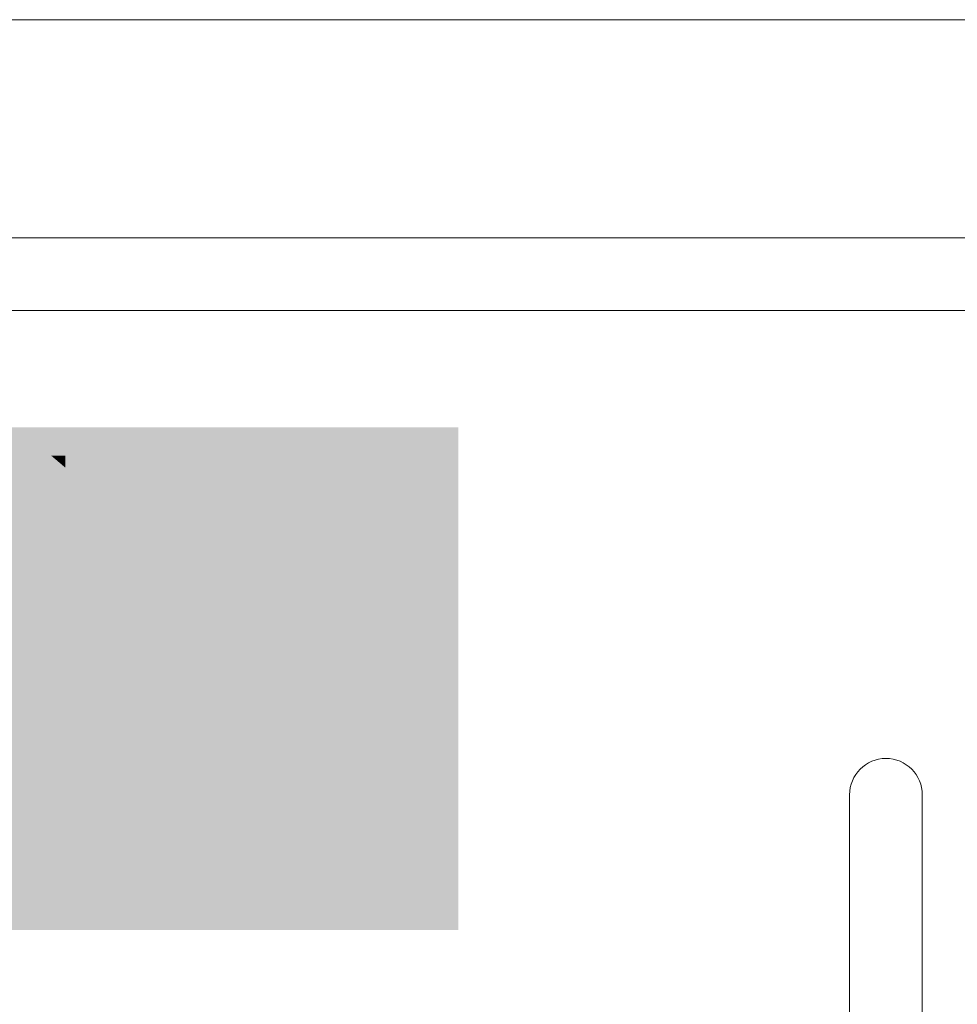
# Model space of a CAD drawing. Header units: metres. Extents: x 7168 to 12828, y 1523 to 3619.
# Tile 124 of 132: x 12123.21 to 12129.65, y 2298.29 to 2305.06. Entities that reach past the tile are written whole.
import ezdxf

# ---------------------------------------------------------------- set-up
doc = ezdxf.new("R2010")
doc.units = ezdxf.units.M
doc.layers.add('w0', color=7, linetype='Continuous', lineweight=20)
doc.layers.add('w1', color=10, linetype='Continuous')

msp = doc.modelspace()

# ---------------------------------------------------------------- linework, layer by layer
at = {"color": 7, "lineweight": 0, "ltscale": 4}
for points in [[(12119.8364, 2298.8063, -8835.8671), (12119.8364, 2302.2603, -8835.8671), (12126.2257, 2298.8063, -8835.8671)], [(12126.2257, 2298.8063, -8835.8671), (12119.8364, 2302.2603, -8835.8671), (12126.2257, 2302.2603, -8835.8671)]]:
    msp.add_solid(points, dxfattribs=at)
at = {"layer": 'w0', "color": 7, "lineweight": 0}
for p, q in [((12117.2642, 2305.063, -8835.8671), (12170.2642, 2305.063, -8835.8671)), ((12117.2642, 2303.563, -8835.8671), (12170.2642, 2303.563, -8835.8671)), ((12118.1642, 2303.563, -8835.8671), (12169.3642, 2303.563, -8835.8671)), ((12120.7642, 2303.563, -8835.8671), (12166.7642, 2303.563, -8835.8671)), ((12166.7642, 2303.063, -8835.8671), (12120.7642, 2303.063, -8835.8671)), ((12128.9141, 2299.7348, -8835.8671), (12128.9141, 2224.813, -8835.8671)), ((12129.4141, 2299.7348, -8835.8671), (12129.4141, 2224.813, -8835.8671))]:
    msp.add_line(p, q, dxfattribs=at)
msp.add_arc((12129.1641, 2299.7348, -8835.8671), 0.25, 0, 180, dxfattribs=at)
at = {"layer": 'w1', "color": 7, "lineweight": 0}
for points in [[(12123.4685, 2302.0314, -8835.8671), (12123.4277, 2302.0659, -8835.8671), (12123.4685, 2302.0659, -8835.8671)], [(12123.4685, 2302.0314, -8835.8671), (12123.4685, 2302.0659, -8835.8671), (12123.4704, 2302.0298, -8835.8671)], [(12123.4704, 2302.0298, -8835.8671), (12123.4685, 2302.0659, -8835.8671), (12123.4704, 2302.0659, -8835.8671)], [(12123.4704, 2302.0298, -8835.8671), (12123.4704, 2302.0659, -8835.8671), (12123.5027, 2302.0025, -8835.8671)], [(12123.5027, 2302.0025, -8835.8671), (12123.4704, 2302.0659, -8835.8671), (12123.5027, 2302.0659, -8835.8671)], [(12123.5027, 2302.0025, -8835.8671), (12123.5027, 2302.0659, -8835.8671), (12123.5051, 2302.0005, -8835.8671)], [(12123.5051, 2302.0005, -8835.8671), (12123.5027, 2302.0659, -8835.8671), (12123.5051, 2302.0659, -8835.8671)], [(12123.5051, 2302.0005, -8835.8671), (12123.5051, 2302.0659, -8835.8671), (12123.5238, 2301.9847, -8835.8671)], [(12123.5238, 2301.9847, -8835.8671), (12123.5051, 2302.0659, -8835.8671), (12123.5238, 2302.0659, -8835.8671)], [(12123.5238, 2301.9847, -8835.8671), (12123.5238, 2302.0659, -8835.8671), (12123.5306, 2301.9789, -8835.8671)], [(12123.5306, 2301.9789, -8835.8671), (12123.5238, 2302.0659, -8835.8671), (12123.5306, 2302.0659, -8835.8671)], [(12123.5306, 2301.9789, -8835.8671), (12123.5306, 2302.0659, -8835.8671), (12123.5346, 2301.9755, -8835.8671)], [(12123.5346, 2301.9755, -8835.8671), (12123.5306, 2302.0659, -8835.8671), (12123.5346, 2302.0659, -8835.8671)], [(12123.5346, 2301.9755, -8835.8671), (12123.5346, 2302.0659, -8835.8671), (12123.5438, 2301.9678, -8835.8671)], [(12123.5438, 2301.9678, -8835.8671), (12123.5346, 2302.0659, -8835.8671), (12123.5438, 2302.0659, -8835.8671)], [(12123.5438, 2301.9678, -8835.8671), (12123.5438, 2302.0659, -8835.8671), (12123.5647, 2301.9502, -8835.8671)], [(12123.5647, 2301.9502, -8835.8671), (12123.5438, 2302.0659, -8835.8671), (12123.5647, 2302.0659, -8835.8671)], [(12123.5647, 2301.9502, -8835.8671), (12123.5647, 2302.0659, -8835.8671), (12123.5747, 2301.9417, -8835.8671)], [(12123.5747, 2301.9417, -8835.8671), (12123.5647, 2302.0659, -8835.8671), (12123.5747, 2302.0659, -8835.8671)], [(12123.5747, 2301.9417, -8835.8671), (12123.5747, 2302.0659, -8835.8671), (12123.5749, 2301.9415, -8835.8671)], [(12123.5749, 2301.9415, -8835.8671), (12123.5747, 2302.0659, -8835.8671), (12123.5749, 2302.0659, -8835.8671)], [(12123.5749, 2301.9415, -8835.8671), (12123.5749, 2302.0659, -8835.8671), (12123.5815, 2301.936, -8835.8671)], [(12123.5815, 2301.936, -8835.8671), (12123.5749, 2302.0659, -8835.8671), (12123.5815, 2302.0659, -8835.8671)], [(12123.5815, 2301.936, -8835.8671), (12123.5815, 2302.0659, -8835.8671), (12123.582, 2301.9356, -8835.8671)], [(12123.582, 2301.9356, -8835.8671), (12123.5815, 2302.0659, -8835.8671), (12123.582, 2302.0659, -8835.8671)], [(12123.582, 2301.9356, -8835.8671), (12123.582, 2302.0659, -8835.8671), (12123.6804, 2301.8525, -8835.8671)], [(12123.6804, 2301.8525, -8835.8671), (12123.582, 2302.0659, -8835.8671), (12123.6804, 2302.0659, -8835.8671)], [(12123.6804, 2301.8525, -8835.8671), (12123.6804, 2302.0659, -8835.8671), (12123.6917, 2301.8257, -8835.8671)], [(12123.6917, 2301.8257, -8835.8671), (12123.6804, 2302.0659, -8835.8671), (12123.6917, 2302.0659, -8835.8671)], [(12123.6917, 2301.8257, -8835.8671), (12123.6917, 2302.0659, -8835.8671), (12123.7366, 2301.7199, -8835.8671)], [(12123.7366, 2301.7199, -8835.8671), (12123.6917, 2302.0659, -8835.8671), (12123.7366, 2302.0659, -8835.8671)], [(12123.7366, 2301.7199, -8835.8671), (12123.7366, 2302.0659, -8835.8671), (12123.7375, 2301.7176, -8835.8671)], [(12123.7375, 2301.7176, -8835.8671), (12123.7366, 2302.0659, -8835.8671), (12123.7375, 2302.0659, -8835.8671)], [(12123.7375, 2301.7176, -8835.8671), (12123.7375, 2302.0659, -8835.8671), (12123.759, 2301.6671, -8835.8671)], [(12123.759, 2301.6671, -8835.8671), (12123.7375, 2302.0659, -8835.8671), (12123.759, 2302.0659, -8835.8671)], [(12123.759, 2301.6671, -8835.8671), (12123.759, 2302.0659, -8835.8671), (12123.7783, 2301.5148, -8835.8671)], [(12123.7783, 2301.5148, -8835.8671), (12123.759, 2302.0659, -8835.8671), (12123.7783, 2302.0659, -8835.8671)], [(12123.7783, 2299.8965, -8835.8671), (12123.7783, 2302.0659, -8835.8671), (12123.9213, 2299.5852, -8835.8671)], [(12123.9213, 2299.5852, -8835.8671), (12123.7783, 2302.0659, -8835.8671), (12123.9213, 2302.0659, -8835.8671)], [(12123.9213, 2299.5852, -8835.8671), (12123.9213, 2302.0659, -8835.8671), (12124.1087, 2299.5852, -8835.8671)], [(12124.1087, 2299.5852, -8835.8671), (12123.9213, 2302.0659, -8835.8671), (12124.1087, 2302.0659, -8835.8671)], [(12124.1087, 2299.5852, -8835.8671), (12124.1087, 2302.0659, -8835.8671), (12124.198, 2299.5852, -8835.8671)], [(12124.198, 2299.5852, -8835.8671), (12124.1087, 2302.0659, -8835.8671), (12124.198, 2302.0659, -8835.8671)], [(12124.9067, 2301.1561, -8835.8671), (12124.9067, 2301.5756, -8835.8671), (12125.0256, 2301.1561, -8835.8671)], [(12125.0256, 2301.1561, -8835.8671), (12124.9067, 2301.5756, -8835.8671), (12125.0256, 2301.5756, -8835.8671)], [(12125.0256, 2301.1561, -8835.8671), (12125.0256, 2301.5756, -8835.8671), (12125.1896, 2301.1561, -8835.8671)], [(12125.1896, 2301.1561, -8835.8671), (12125.0256, 2301.5756, -8835.8671), (12125.1896, 2301.5756, -8835.8671)], [(12125.1896, 2301.1561, -8835.8671), (12125.1896, 2301.5756, -8835.8671), (12125.4559, 2301.1561, -8835.8671)], [(12125.4559, 2301.1561, -8835.8671), (12125.1896, 2301.5756, -8835.8671), (12125.4559, 2301.5756, -8835.8671)], [(12125.4559, 2301.1561, -8835.8671), (12125.4559, 2301.5756, -8835.8671), (12125.4758, 2301.1561, -8835.8671)], [(12125.4758, 2301.1561, -8835.8671), (12125.4559, 2301.5756, -8835.8671), (12125.4758, 2301.5756, -8835.8671)], [(12125.4758, 2301.1561, -8835.8671), (12125.4758, 2301.5756, -8835.8671), (12125.4874, 2301.1561, -8835.8671)], [(12125.4874, 2301.1561, -8835.8671), (12125.4758, 2301.5756, -8835.8671), (12125.4874, 2301.5756, -8835.8671)], [(12125.4874, 2301.1561, -8835.8671), (12125.4874, 2301.5756, -8835.8671), (12125.5753, 2301.1561, -8835.8671)], [(12125.5753, 2301.1561, -8835.8671), (12125.4874, 2301.5756, -8835.8671), (12125.5753, 2301.5756, -8835.8671)], [(12125.5753, 2301.1561, -8835.8671), (12125.5753, 2301.5756, -8835.8671), (12125.752, 2301.1561, -8835.8671)], [(12125.752, 2301.1561, -8835.8671), (12125.5753, 2301.5756, -8835.8671), (12125.752, 2301.5756, -8835.8671)], [(12125.752, 2301.1561, -8835.8671), (12125.752, 2301.5756, -8835.8671), (12125.9304, 2301.1561, -8835.8671)], [(12125.9304, 2301.1561, -8835.8671), (12125.752, 2301.5756, -8835.8671), (12125.9304, 2301.5756, -8835.8671)], [(12125.9304, 2301.1561, -8835.8671), (12125.9304, 2301.5756, -8835.8671), (12125.9319, 2301.1561, -8835.8671)], [(12125.9319, 2301.1561, -8835.8671), (12125.9304, 2301.5756, -8835.8671), (12125.9319, 2301.5756, -8835.8671)], [(12123.7783, 2299.8965, -8835.8671), (12123.759, 2301.2061, -8835.8671), (12123.7783, 2301.2672, -8835.8671)], [(12123.759, 2299.9385, -8835.8671), (12123.7375, 2301.1383, -8835.8671), (12123.759, 2301.2061, -8835.8671)], [(12123.759, 2299.9385, -8835.8671), (12123.759, 2301.2061, -8835.8671), (12123.7783, 2299.8965, -8835.8671)], [(12123.7366, 2299.9872, -8835.8671), (12123.6917, 2300.9932, -8835.8671), (12123.7366, 2301.1352, -8835.8671)], [(12123.7375, 2299.9851, -8835.8671), (12123.7366, 2301.1352, -8835.8671), (12123.7375, 2301.1383, -8835.8671)], [(12123.7366, 2299.9872, -8835.8671), (12123.7366, 2301.1352, -8835.8671), (12123.7375, 2299.9851, -8835.8671)], [(12123.7375, 2299.9851, -8835.8671), (12123.7375, 2301.1383, -8835.8671), (12123.759, 2299.9385, -8835.8671)], [(12123.6917, 2300.0848, -8835.8671), (12123.6804, 2300.9805, -8835.8671), (12123.6917, 2300.9932, -8835.8671)], [(12123.6917, 2300.0848, -8835.8671), (12123.6917, 2300.9932, -8835.8671), (12123.7366, 2299.9872, -8835.8671)], [(12123.6804, 2300.1095, -8835.8671), (12123.582, 2300.8702, -8835.8671), (12123.6804, 2300.9805, -8835.8671)], [(12123.6804, 2300.1095, -8835.8671), (12123.6804, 2300.9805, -8835.8671), (12123.6917, 2300.0848, -8835.8671)], [(12123.5647, 2300.3611, -8835.8671), (12123.5438, 2300.8274, -8835.8671), (12123.5647, 2300.8508, -8835.8671)], [(12123.5747, 2300.3394, -8835.8671), (12123.5647, 2300.8508, -8835.8671), (12123.5747, 2300.862, -8835.8671)], [(12123.5647, 2300.3611, -8835.8671), (12123.5647, 2300.8508, -8835.8671), (12123.5747, 2300.3394, -8835.8671)], [(12123.5749, 2300.3389, -8835.8671), (12123.5747, 2300.862, -8835.8671), (12123.5749, 2300.8623, -8835.8671)], [(12123.5747, 2300.3394, -8835.8671), (12123.5747, 2300.862, -8835.8671), (12123.5749, 2300.3389, -8835.8671)], [(12123.5815, 2300.3246, -8835.8671), (12123.5749, 2300.8623, -8835.8671), (12123.5815, 2300.8696, -8835.8671)], [(12123.5749, 2300.3389, -8835.8671), (12123.5749, 2300.8623, -8835.8671), (12123.5815, 2300.3246, -8835.8671)], [(12123.582, 2300.3236, -8835.8671), (12123.5815, 2300.8696, -8835.8671), (12123.582, 2300.8702, -8835.8671)], [(12123.5815, 2300.3246, -8835.8671), (12123.5815, 2300.8696, -8835.8671), (12123.582, 2300.3236, -8835.8671)], [(12123.582, 2300.3236, -8835.8671), (12123.582, 2300.8702, -8835.8671), (12123.6804, 2300.1095, -8835.8671)], [(12123.5027, 2300.4573, -8835.8671), (12123.4704, 2300.7662, -8835.8671), (12123.5027, 2300.7813, -8835.8671)], [(12123.5051, 2300.4554, -8835.8671), (12123.5027, 2300.7813, -8835.8671), (12123.5051, 2300.784, -8835.8671)], [(12123.5027, 2300.4573, -8835.8671), (12123.5027, 2300.7813, -8835.8671), (12123.5051, 2300.4554, -8835.8671)], [(12123.5238, 2300.4407, -8835.8671), (12123.5051, 2300.784, -8835.8671), (12123.5238, 2300.8049, -8835.8671)], [(12123.5051, 2300.4554, -8835.8671), (12123.5051, 2300.784, -8835.8671), (12123.5238, 2300.4407, -8835.8671)], [(12123.5306, 2300.4352, -8835.8671), (12123.5238, 2300.8049, -8835.8671), (12123.5306, 2300.8126, -8835.8671)], [(12123.5238, 2300.4407, -8835.8671), (12123.5238, 2300.8049, -8835.8671), (12123.5306, 2300.4352, -8835.8671)], [(12123.5346, 2300.4265, -8835.8671), (12123.5306, 2300.8126, -8835.8671), (12123.5346, 2300.8171, -8835.8671)], [(12123.5306, 2300.4352, -8835.8671), (12123.5306, 2300.8126, -8835.8671), (12123.5346, 2300.4265, -8835.8671)], [(12123.5438, 2300.4065, -8835.8671), (12123.5346, 2300.8171, -8835.8671), (12123.5438, 2300.8274, -8835.8671)], [(12123.5346, 2300.4265, -8835.8671), (12123.5346, 2300.8171, -8835.8671), (12123.5438, 2300.4065, -8835.8671)], [(12123.5438, 2300.4065, -8835.8671), (12123.5438, 2300.8274, -8835.8671), (12123.5647, 2300.3611, -8835.8671)], [(12123.4009, 2300.5379, -8835.8671), (12123.2457, 2300.6608, -8835.8671), (12123.4009, 2300.7336, -8835.8671)], [(12123.4277, 2300.5167, -8835.8671), (12123.4009, 2300.7336, -8835.8671), (12123.4277, 2300.7461, -8835.8671)], [(12123.4009, 2300.5379, -8835.8671), (12123.4009, 2300.7336, -8835.8671), (12123.4277, 2300.5167, -8835.8671)], [(12123.4685, 2300.4844, -8835.8671), (12123.4277, 2300.7461, -8835.8671), (12123.4685, 2300.7653, -8835.8671)], [(12123.4277, 2300.5167, -8835.8671), (12123.4277, 2300.7461, -8835.8671), (12123.4685, 2300.4844, -8835.8671)], [(12123.4704, 2300.4829, -8835.8671), (12123.4685, 2300.7653, -8835.8671), (12123.4704, 2300.7662, -8835.8671)], [(12123.4685, 2300.4844, -8835.8671), (12123.4685, 2300.7653, -8835.8671), (12123.4704, 2300.4829, -8835.8671)], [(12123.4704, 2300.4829, -8835.8671), (12123.4704, 2300.7662, -8835.8671), (12123.5027, 2300.4573, -8835.8671)], [(12124.9065, 2300.0946, -8835.8671), (12124.9065, 2300.6273, -8835.8671), (12124.9067, 2300.0946, -8835.8671)], [(12124.9067, 2300.0946, -8835.8671), (12124.9065, 2300.6273, -8835.8671), (12124.9067, 2300.6273, -8835.8671)], [(12124.9067, 2300.0946, -8835.8671), (12124.9067, 2300.6273, -8835.8671), (12125.0256, 2300.0946, -8835.8671)], [(12125.0256, 2300.0946, -8835.8671), (12124.9067, 2300.6273, -8835.8671), (12125.0256, 2300.6273, -8835.8671)], [(12125.0256, 2300.0946, -8835.8671), (12125.0256, 2300.6273, -8835.8671), (12125.1896, 2300.0946, -8835.8671)], [(12125.1896, 2300.0946, -8835.8671), (12125.0256, 2300.6273, -8835.8671), (12125.1896, 2300.6273, -8835.8671)], [(12125.1896, 2300.0946, -8835.8671), (12125.1896, 2300.6273, -8835.8671), (12125.4559, 2300.0946, -8835.8671)], [(12125.4559, 2300.0946, -8835.8671), (12125.1896, 2300.6273, -8835.8671), (12125.4559, 2300.6273, -8835.8671)], [(12125.4559, 2300.0946, -8835.8671), (12125.4559, 2300.6273, -8835.8671), (12125.4758, 2300.0946, -8835.8671)], [(12125.4758, 2300.0946, -8835.8671), (12125.4559, 2300.6273, -8835.8671), (12125.4758, 2300.6273, -8835.8671)], [(12125.4758, 2300.0946, -8835.8671), (12125.4758, 2300.6273, -8835.8671), (12125.4874, 2300.0946, -8835.8671)], [(12125.4874, 2300.0946, -8835.8671), (12125.4758, 2300.6273, -8835.8671), (12125.4874, 2300.6273, -8835.8671)], [(12125.4874, 2300.0946, -8835.8671), (12125.4874, 2300.6273, -8835.8671), (12125.5753, 2300.0946, -8835.8671)], [(12125.5753, 2300.0946, -8835.8671), (12125.4874, 2300.6273, -8835.8671), (12125.5753, 2300.6273, -8835.8671)], [(12125.5753, 2300.0946, -8835.8671), (12125.5753, 2300.6273, -8835.8671), (12125.752, 2300.0946, -8835.8671)], [(12125.752, 2300.0946, -8835.8671), (12125.5753, 2300.6273, -8835.8671), (12125.752, 2300.6273, -8835.8671)], [(12125.752, 2300.0946, -8835.8671), (12125.752, 2300.6273, -8835.8671), (12125.9304, 2300.0946, -8835.8671)], [(12125.9304, 2300.0946, -8835.8671), (12125.752, 2300.6273, -8835.8671), (12125.9304, 2300.6273, -8835.8671)], [(12123.2421, 2298.9314, -8835.8671), (12123.2421, 2299.4546, -8835.8671), (12123.2457, 2298.9314, -8835.8671)], [(12123.2457, 2298.9314, -8835.8671), (12123.2421, 2299.4546, -8835.8671), (12123.2457, 2299.4546, -8835.8671)], [(12123.2457, 2298.9314, -8835.8671), (12123.2457, 2299.4546, -8835.8671), (12123.4009, 2298.9314, -8835.8671)], [(12123.4009, 2298.9314, -8835.8671), (12123.2457, 2299.4546, -8835.8671), (12123.4009, 2299.4546, -8835.8671)], [(12123.4009, 2299.3538, -8835.8671), (12123.4009, 2299.4546, -8835.8671), (12123.4277, 2299.3538, -8835.8671)], [(12123.4277, 2299.3538, -8835.8671), (12123.4009, 2299.4546, -8835.8671), (12123.4277, 2299.4546, -8835.8671)], [(12123.4277, 2299.3538, -8835.8671), (12123.4277, 2299.4546, -8835.8671), (12123.4685, 2299.3537, -8835.8671)], [(12123.4685, 2299.3537, -8835.8671), (12123.4277, 2299.4546, -8835.8671), (12123.4685, 2299.4546, -8835.8671)], [(12123.4685, 2299.3537, -8835.8671), (12123.4685, 2299.4546, -8835.8671), (12123.4704, 2299.3532, -8835.8671)], [(12123.4704, 2299.3532, -8835.8671), (12123.4685, 2299.4546, -8835.8671), (12123.4704, 2299.4546, -8835.8671)], [(12123.4704, 2299.3532, -8835.8671), (12123.4704, 2299.4546, -8835.8671), (12123.5027, 2299.3454, -8835.8671)], [(12123.5027, 2299.3454, -8835.8671), (12123.4704, 2299.4546, -8835.8671), (12123.5027, 2299.4546, -8835.8671)], [(12123.5027, 2299.3454, -8835.8671), (12123.5027, 2299.4546, -8835.8671), (12123.5051, 2299.3448, -8835.8671)], [(12123.5051, 2299.3448, -8835.8671), (12123.5027, 2299.4546, -8835.8671), (12123.5051, 2299.4546, -8835.8671)], [(12123.5051, 2299.3448, -8835.8671), (12123.5051, 2299.4546, -8835.8671), (12123.5238, 2299.3403, -8835.8671)], [(12123.5238, 2299.3403, -8835.8671), (12123.5051, 2299.4546, -8835.8671), (12123.5238, 2299.4406, -8835.8671)], [(12123.5238, 2299.3403, -8835.8671), (12123.5238, 2299.4406, -8835.8671), (12123.5306, 2299.3386, -8835.8671)], [(12123.5306, 2299.3386, -8835.8671), (12123.5238, 2299.4406, -8835.8671), (12123.5306, 2299.4354, -8835.8671)], [(12123.5306, 2299.3386, -8835.8671), (12123.5306, 2299.4354, -8835.8671), (12123.5346, 2299.3376, -8835.8671)], [(12123.5346, 2299.3376, -8835.8671), (12123.5306, 2299.4354, -8835.8671), (12123.5346, 2299.4324, -8835.8671)], [(12123.5346, 2299.3376, -8835.8671), (12123.5346, 2299.4324, -8835.8671), (12123.5438, 2299.3354, -8835.8671)], [(12123.5438, 2299.3354, -8835.8671), (12123.5346, 2299.4324, -8835.8671), (12123.5438, 2299.4255, -8835.8671)], [(12123.5438, 2299.3354, -8835.8671), (12123.5438, 2299.4255, -8835.8671), (12123.5647, 2299.3074, -8835.8671)], [(12123.5647, 2299.3074, -8835.8671), (12123.5438, 2299.4255, -8835.8671), (12123.5647, 2299.4098, -8835.8671)], [(12124.1087, 2298.9314, -8835.8671), (12124.1087, 2299.4546, -8835.8671), (12124.198, 2298.9314, -8835.8671)], [(12124.198, 2298.9314, -8835.8671), (12124.1087, 2299.4546, -8835.8671), (12124.198, 2299.4546, -8835.8671)], [(12124.198, 2298.9314, -8835.8671), (12124.198, 2299.4546, -8835.8671), (12124.2768, 2298.9314, -8835.8671)], [(12124.2768, 2298.9314, -8835.8671), (12124.198, 2299.4546, -8835.8671), (12124.2768, 2299.4546, -8835.8671)], [(12124.2768, 2299.362, -8835.8671), (12124.2768, 2299.4546, -8835.8671), (12124.382, 2299.362, -8835.8671)], [(12124.382, 2299.362, -8835.8671), (12124.2768, 2299.4546, -8835.8671), (12124.382, 2299.4546, -8835.8671)], [(12124.382, 2299.362, -8835.8671), (12124.382, 2299.4546, -8835.8671), (12124.3899, 2299.362, -8835.8671)], [(12124.3899, 2299.362, -8835.8671), (12124.382, 2299.4546, -8835.8671), (12124.3899, 2299.4546, -8835.8671)], [(12124.3899, 2299.362, -8835.8671), (12124.3899, 2299.4546, -8835.8671), (12124.39, 2299.3619, -8835.8671)], [(12124.39, 2299.3619, -8835.8671), (12124.3899, 2299.4546, -8835.8671), (12124.39, 2299.4546, -8835.8671)], [(12124.39, 2299.3619, -8835.8671), (12124.39, 2299.4546, -8835.8671), (12124.3932, 2299.3604, -8835.8671)], [(12124.3932, 2299.3604, -8835.8671), (12124.39, 2299.4546, -8835.8671), (12124.3932, 2299.4546, -8835.8671)], [(12124.3932, 2299.3604, -8835.8671), (12124.3932, 2299.4546, -8835.8671), (12124.4316, 2299.3425, -8835.8671)], [(12124.4316, 2299.3425, -8835.8671), (12124.3932, 2299.4546, -8835.8671), (12124.4316, 2299.4546, -8835.8671)], [(12124.4316, 2299.3425, -8835.8671), (12124.4316, 2299.4546, -8835.8671), (12124.4331, 2299.3418, -8835.8671)], [(12124.4331, 2299.3418, -8835.8671), (12124.4316, 2299.4546, -8835.8671), (12124.4331, 2299.4546, -8835.8671)], [(12124.4331, 2299.1579, -8835.8671), (12124.4331, 2299.4546, -8835.8671), (12124.4466, 2299.1532, -8835.8671)], [(12124.4466, 2299.1532, -8835.8671), (12124.4331, 2299.4546, -8835.8671), (12124.4466, 2299.4546, -8835.8671)], [(12124.4466, 2299.1532, -8835.8671), (12124.4466, 2299.4546, -8835.8671), (12124.447, 2299.1531, -8835.8671)], [(12124.447, 2299.1531, -8835.8671), (12124.4466, 2299.4546, -8835.8671), (12124.447, 2299.4546, -8835.8671)], [(12124.447, 2298.9314, -8835.8671), (12124.447, 2299.4546, -8835.8671), (12124.484, 2298.9314, -8835.8671)], [(12124.484, 2298.9314, -8835.8671), (12124.447, 2299.4546, -8835.8671), (12124.484, 2299.4546, -8835.8671)], [(12124.484, 2298.9314, -8835.8671), (12124.484, 2299.4546, -8835.8671), (12124.4874, 2298.9314, -8835.8671)], [(12124.4874, 2298.9314, -8835.8671), (12124.484, 2299.4546, -8835.8671), (12124.4874, 2299.4522, -8835.8671)], [(12124.4874, 2298.9314, -8835.8671), (12124.4874, 2299.4522, -8835.8671), (12124.4987, 2298.9407, -8835.8671)], [(12124.4987, 2298.9407, -8835.8671), (12124.4874, 2299.4522, -8835.8671), (12124.4987, 2299.4443, -8835.8671)], [(12124.4987, 2299.2186, -8835.8671), (12124.4987, 2299.4443, -8835.8671), (12124.5858, 2299.2943, -8835.8671)], [(12124.5858, 2299.2943, -8835.8671), (12124.4987, 2299.4443, -8835.8671), (12124.5858, 2299.3834, -8835.8671)], [(12124.731, 2298.9314, -8835.8671), (12124.731, 2299.4546, -8835.8671), (12124.8913, 2298.9314, -8835.8671)], [(12124.8913, 2298.9314, -8835.8671), (12124.731, 2299.4546, -8835.8671), (12124.8913, 2299.4546, -8835.8671)], [(12125.0256, 2298.9314, -8835.8671), (12125.0256, 2299.4546, -8835.8671), (12125.1896, 2298.9314, -8835.8671)], [(12125.1896, 2298.9314, -8835.8671), (12125.0256, 2299.4546, -8835.8671), (12125.1896, 2299.4546, -8835.8671)], [(12125.1896, 2299.3488, -8835.8671), (12125.1896, 2299.4546, -8835.8671), (12125.4559, 2299.3488, -8835.8671)], [(12125.4559, 2299.3488, -8835.8671), (12125.1896, 2299.4546, -8835.8671), (12125.4559, 2299.4546, -8835.8671)], [(12125.4559, 2299.3488, -8835.8671), (12125.4559, 2299.4546, -8835.8671), (12125.4758, 2299.3488, -8835.8671)], [(12125.4758, 2299.3488, -8835.8671), (12125.4559, 2299.4546, -8835.8671), (12125.4758, 2299.4546, -8835.8671)], [(12125.5753, 2298.9314, -8835.8671), (12125.5753, 2299.4546, -8835.8671), (12125.752, 2298.9314, -8835.8671)], [(12125.752, 2298.9314, -8835.8671), (12125.5753, 2299.4546, -8835.8671), (12125.752, 2299.4546, -8835.8671)], [(12123.5647, 2299.3074, -8835.8671), (12123.5647, 2299.4098, -8835.8671), (12123.5747, 2299.2941, -8835.8671)], [(12123.5747, 2299.2941, -8835.8671), (12123.5647, 2299.4098, -8835.8671), (12123.5747, 2299.4024, -8835.8671)], [(12123.5747, 2299.2941, -8835.8671), (12123.5747, 2299.4024, -8835.8671), (12123.5749, 2299.2937, -8835.8671)], [(12123.5749, 2299.2937, -8835.8671), (12123.5747, 2299.4024, -8835.8671), (12123.5749, 2299.4022, -8835.8671)], [(12123.5749, 2299.2937, -8835.8671), (12123.5749, 2299.4022, -8835.8671), (12123.5815, 2299.2717, -8835.8671)], [(12123.5815, 2299.2717, -8835.8671), (12123.5749, 2299.4022, -8835.8671), (12123.5815, 2299.3972, -8835.8671)], [(12123.5815, 2299.2717, -8835.8671), (12123.5815, 2299.3972, -8835.8671), (12123.582, 2299.1362, -8835.8671)], [(12123.582, 2299.1362, -8835.8671), (12123.5815, 2299.3972, -8835.8671), (12123.582, 2299.3969, -8835.8671)], [(12123.582, 2298.9812, -8835.8671), (12123.582, 2299.3969, -8835.8671), (12123.6804, 2299.0655, -8835.8671)], [(12123.6804, 2299.0655, -8835.8671), (12123.582, 2299.3969, -8835.8671), (12123.6804, 2299.3229, -8835.8671)], [(12124.5858, 2299.2943, -8835.8671), (12124.5858, 2299.3834, -8835.8671), (12124.5899, 2299.2979, -8835.8671)], [(12123.6804, 2299.0655, -8835.8671), (12123.6804, 2299.3229, -8835.8671), (12123.6917, 2299.0752, -8835.8671)], [(12123.6917, 2299.0752, -8835.8671), (12123.6804, 2299.3229, -8835.8671), (12123.6917, 2299.3144, -8835.8671)], [(12123.6917, 2299.0752, -8835.8671), (12123.6917, 2299.3144, -8835.8671), (12123.7366, 2299.1136, -8835.8671)], [(12123.7366, 2299.1136, -8835.8671), (12123.6917, 2299.3144, -8835.8671), (12123.7366, 2299.2807, -8835.8671)], [(12124.4331, 2299.1579, -8835.8671), (12124.4316, 2299.2794, -8835.8671), (12124.4331, 2299.3418, -8835.8671)], [(12123.7366, 2299.1136, -8835.8671), (12123.7366, 2299.2807, -8835.8671), (12123.7375, 2299.2799, -8835.8671)], [(12124.2768, 2299.1758, -8835.8671), (12124.2768, 2299.2599, -8835.8671), (12124.382, 2299.1758, -8835.8671)], [(12124.382, 2299.1758, -8835.8671), (12124.2768, 2299.2599, -8835.8671), (12124.382, 2299.2599, -8835.8671)], [(12124.382, 2299.1758, -8835.8671), (12124.382, 2299.2599, -8835.8671), (12124.3899, 2299.1731, -8835.8671)], [(12124.3899, 2299.1731, -8835.8671), (12124.382, 2299.2599, -8835.8671), (12124.3899, 2299.2599, -8835.8671)], [(12124.3899, 2299.1731, -8835.8671), (12124.3899, 2299.2599, -8835.8671), (12124.39, 2299.173, -8835.8671)], [(12124.39, 2299.173, -8835.8671), (12124.3899, 2299.2599, -8835.8671), (12124.39, 2299.2599, -8835.8671)], [(12124.3932, 2299.1719, -8835.8671), (12124.39, 2299.2599, -8835.8671), (12124.3932, 2299.2614, -8835.8671)], [(12124.39, 2299.173, -8835.8671), (12124.39, 2299.2599, -8835.8671), (12124.3932, 2299.1719, -8835.8671)], [(12124.4316, 2299.1584, -8835.8671), (12124.3932, 2299.2614, -8835.8671), (12124.4316, 2299.2794, -8835.8671)], [(12124.3932, 2299.1719, -8835.8671), (12124.3932, 2299.2614, -8835.8671), (12124.4316, 2299.1584, -8835.8671)], [(12124.4316, 2299.1584, -8835.8671), (12124.4316, 2299.2794, -8835.8671), (12124.4331, 2299.1579, -8835.8671)], [(12125.1896, 2299.1648, -8835.8671), (12125.1896, 2299.271, -8835.8671), (12125.4559, 2299.1648, -8835.8671)], [(12125.4559, 2299.1648, -8835.8671), (12125.1896, 2299.271, -8835.8671), (12125.4559, 2299.271, -8835.8671)], [(12124.4987, 2298.9407, -8835.8671), (12124.4987, 2299.2186, -8835.8671), (12124.5858, 2299.0124, -8835.8671)], [(12124.5858, 2299.0124, -8835.8671), (12124.4987, 2299.2186, -8835.8671), (12124.5858, 2299.1642, -8835.8671)], [(12124.5858, 2299.0124, -8835.8671), (12124.5858, 2299.1642, -8835.8671), (12124.5899, 2299.0158, -8835.8671)], [(12124.5899, 2299.0158, -8835.8671), (12124.5858, 2299.1642, -8835.8671), (12124.5899, 2299.1616, -8835.8671)], [(12124.5899, 2299.0158, -8835.8671), (12124.5899, 2299.1616, -8835.8671), (12124.6036, 2299.027, -8835.8671)], [(12124.6036, 2299.027, -8835.8671), (12124.5899, 2299.1616, -8835.8671), (12124.6036, 2299.1531, -8835.8671)], [(12123.5647, 2298.9664, -8835.8671), (12123.5438, 2299.072, -8835.8671), (12123.5647, 2299.0929, -8835.8671)], [(12123.5747, 2298.975, -8835.8671), (12123.5647, 2299.0929, -8835.8671), (12123.5747, 2299.1112, -8835.8671)], [(12123.5647, 2298.9664, -8835.8671), (12123.5647, 2299.0929, -8835.8671), (12123.5747, 2298.975, -8835.8671)], [(12123.5749, 2298.9752, -8835.8671), (12123.5747, 2299.1112, -8835.8671), (12123.5749, 2299.112, -8835.8671)], [(12123.5747, 2298.975, -8835.8671), (12123.5747, 2299.1112, -8835.8671), (12123.5749, 2298.9752, -8835.8671)], [(12123.5815, 2298.9808, -8835.8671), (12123.5749, 2299.112, -8835.8671), (12123.5815, 2299.1346, -8835.8671)], [(12123.5749, 2298.9752, -8835.8671), (12123.5749, 2299.112, -8835.8671), (12123.5815, 2298.9808, -8835.8671)], [(12123.582, 2298.9812, -8835.8671), (12123.5815, 2299.1346, -8835.8671), (12123.582, 2299.1362, -8835.8671)], [(12123.5815, 2298.9808, -8835.8671), (12123.5815, 2299.1346, -8835.8671), (12123.582, 2298.9812, -8835.8671)], [(12124.447, 2298.9314, -8835.8671), (12124.4466, 2299.0684, -8835.8671), (12124.447, 2299.1531, -8835.8671)], [(12124.6036, 2299.027, -8835.8671), (12124.6036, 2299.1531, -8835.8671), (12124.6078, 2299.0305, -8835.8671)], [(12123.4009, 2298.9314, -8835.8671), (12123.4009, 2299.0459, -8835.8671), (12123.4277, 2298.9314, -8835.8671)], [(12123.4277, 2298.9314, -8835.8671), (12123.4009, 2299.0459, -8835.8671), (12123.4277, 2299.0459, -8835.8671)], [(12123.4277, 2298.9314, -8835.8671), (12123.4277, 2299.0459, -8835.8671), (12123.4685, 2298.9314, -8835.8671)], [(12123.4685, 2298.9314, -8835.8671), (12123.4277, 2299.0459, -8835.8671), (12123.4685, 2299.0459, -8835.8671)], [(12123.4685, 2298.9314, -8835.8671), (12123.4685, 2299.0459, -8835.8671), (12123.4704, 2298.9314, -8835.8671)], [(12123.4704, 2298.9314, -8835.8671), (12123.4685, 2299.0459, -8835.8671), (12123.4704, 2299.0459, -8835.8671)], [(12123.5027, 2298.9314, -8835.8671), (12123.4704, 2299.0459, -8835.8671), (12123.5027, 2299.0544, -8835.8671)], [(12123.4704, 2298.9314, -8835.8671), (12123.4704, 2299.0459, -8835.8671), (12123.5027, 2298.9314, -8835.8671)], [(12123.5051, 2298.9314, -8835.8671), (12123.5027, 2299.0544, -8835.8671), (12123.5051, 2299.055, -8835.8671)], [(12123.5027, 2298.9314, -8835.8671), (12123.5027, 2299.0544, -8835.8671), (12123.5051, 2298.9314, -8835.8671)], [(12123.5238, 2298.9314, -8835.8671), (12123.5051, 2299.055, -8835.8671), (12123.5238, 2299.0599, -8835.8671)], [(12123.5051, 2298.9314, -8835.8671), (12123.5051, 2299.055, -8835.8671), (12123.5238, 2298.9314, -8835.8671)], [(12123.5306, 2298.9373, -8835.8671), (12123.5238, 2299.0599, -8835.8671), (12123.5306, 2299.0617, -8835.8671)], [(12123.5238, 2298.9314, -8835.8671), (12123.5238, 2299.0599, -8835.8671), (12123.5306, 2298.9373, -8835.8671)], [(12123.5346, 2298.9407, -8835.8671), (12123.5306, 2299.0617, -8835.8671), (12123.5346, 2299.0628, -8835.8671)], [(12123.5306, 2298.9373, -8835.8671), (12123.5306, 2299.0617, -8835.8671), (12123.5346, 2298.9407, -8835.8671)], [(12123.5438, 2298.9486, -8835.8671), (12123.5346, 2299.0628, -8835.8671), (12123.5438, 2299.072, -8835.8671)], [(12123.5346, 2298.9407, -8835.8671), (12123.5346, 2299.0628, -8835.8671), (12123.5438, 2298.9486, -8835.8671)], [(12123.5438, 2298.9486, -8835.8671), (12123.5438, 2299.072, -8835.8671), (12123.5647, 2298.9664, -8835.8671)], [(12124.2768, 2298.9314, -8835.8671), (12124.2768, 2299.048, -8835.8671), (12124.382, 2298.9314, -8835.8671)], [(12124.382, 2298.9314, -8835.8671), (12124.2768, 2299.048, -8835.8671), (12124.382, 2299.048, -8835.8671)], [(12124.382, 2298.9314, -8835.8671), (12124.382, 2299.048, -8835.8671), (12124.3899, 2298.9314, -8835.8671)], [(12124.3899, 2298.9314, -8835.8671), (12124.382, 2299.048, -8835.8671), (12124.3899, 2299.048, -8835.8671)], [(12124.3899, 2298.9314, -8835.8671), (12124.3899, 2299.048, -8835.8671), (12124.39, 2298.9314, -8835.8671)], [(12124.39, 2298.9314, -8835.8671), (12124.3899, 2299.048, -8835.8671), (12124.39, 2299.048, -8835.8671)], [(12124.39, 2298.9314, -8835.8671), (12124.39, 2299.048, -8835.8671), (12124.3932, 2298.9314, -8835.8671)], [(12124.3932, 2298.9314, -8835.8671), (12124.39, 2299.048, -8835.8671), (12124.3932, 2299.048, -8835.8671)], [(12124.4316, 2298.9314, -8835.8671), (12124.3932, 2299.048, -8835.8671), (12124.4316, 2299.0627, -8835.8671)], [(12124.3932, 2298.9314, -8835.8671), (12124.3932, 2299.048, -8835.8671), (12124.4316, 2298.9314, -8835.8671)], [(12124.4331, 2298.9314, -8835.8671), (12124.4316, 2299.0627, -8835.8671), (12124.4331, 2299.0633, -8835.8671)], [(12124.4316, 2298.9314, -8835.8671), (12124.4316, 2299.0627, -8835.8671), (12124.4331, 2298.9314, -8835.8671)], [(12124.4466, 2298.9314, -8835.8671), (12124.4331, 2299.0633, -8835.8671), (12124.4466, 2299.0684, -8835.8671)], [(12124.4331, 2298.9314, -8835.8671), (12124.4331, 2299.0633, -8835.8671), (12124.4466, 2298.9314, -8835.8671)], [(12124.4466, 2298.9314, -8835.8671), (12124.4466, 2299.0684, -8835.8671), (12124.447, 2298.9314, -8835.8671)], [(12125.1896, 2298.9314, -8835.8671), (12125.1896, 2299.0574, -8835.8671), (12125.4559, 2298.9314, -8835.8671)], [(12125.4559, 2298.9314, -8835.8671), (12125.1896, 2299.0574, -8835.8671), (12125.4559, 2299.0574, -8835.8671)], [(12125.4559, 2298.9314, -8835.8671), (12125.4559, 2299.0574, -8835.8671), (12125.4758, 2298.9314, -8835.8671)], [(12125.4758, 2298.9314, -8835.8671), (12125.4559, 2299.0574, -8835.8671), (12125.4758, 2299.0574, -8835.8671)], [(12125.4758, 2298.9314, -8835.8671), (12125.4758, 2299.0574, -8835.8671), (12125.4874, 2298.9314, -8835.8671)], [(12125.4874, 2298.9314, -8835.8671), (12125.4758, 2299.0574, -8835.8671), (12125.4874, 2299.0574, -8835.8671)], [(12125.752, 2298.9314, -8835.8671), (12125.752, 2299.0807, -8835.8671), (12125.9304, 2298.9314, -8835.8671)], [(12125.9304, 2298.9314, -8835.8671), (12125.752, 2299.0807, -8835.8671), (12125.9304, 2299.0807, -8835.8671)], [(12125.9304, 2298.9314, -8835.8671), (12125.9304, 2299.0807, -8835.8671), (12125.9319, 2298.9314, -8835.8671)], [(12125.9319, 2298.9314, -8835.8671), (12125.9304, 2299.0807, -8835.8671), (12125.9319, 2299.0807, -8835.8671)], [(12125.9319, 2298.9314, -8835.8671), (12125.9319, 2299.0807, -8835.8671), (12126.025, 2298.9314, -8835.8671)], [(12126.025, 2298.9314, -8835.8671), (12125.9319, 2299.0807, -8835.8671), (12126.025, 2299.0807, -8835.8671)]]:
    msp.add_solid(points, dxfattribs=at)

doc.saveas('drawing.dxf')
